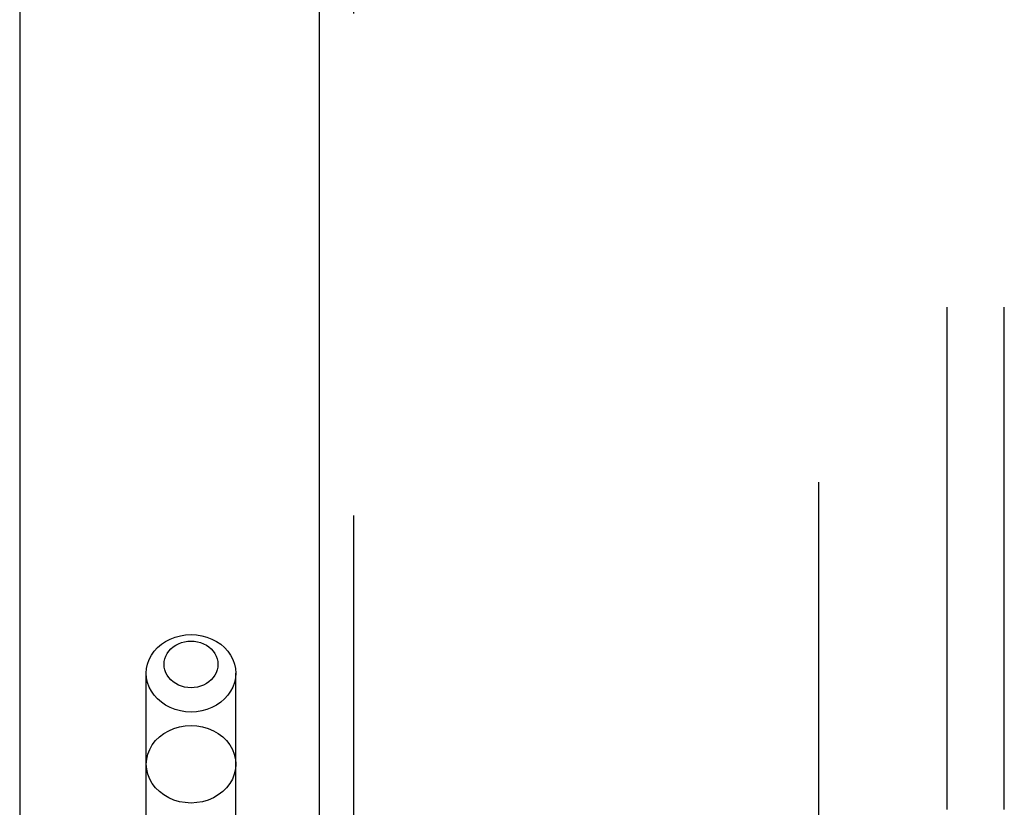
# Model space of a CAD drawing. Header units: inches. Extents: x 0 to 200, y 0 to 129.
# Tile 50 of 256: x 37.82 to 39.97, y 40.42 to 42.15. Entities that reach past the tile are written whole.
import ezdxf

# ---------------------------------------------------------------- set-up
doc = ezdxf.new("R2010")
doc.units = ezdxf.units.IN
doc.header["$LTSCALE"] = 11
doc.header["$MEASUREMENT"] = 0
doc.linetypes.add('HIDDEN', pattern=[0.2, 0.1, -0.1])
doc.layers.get('0').update_dxf_attribs({"linetype": 'CONTINUOUS'})
for name, color, linetype in [('DEFAULT_2', 8, 'HIDDEN'), ('LEFTHAND_DOOR_ASSEMBLY', 7, 'CONTINUOUS'), ('SUBPANEL', 7, 'CONTINUOUS')]:
    doc.layers.add(name, color=color, linetype=linetype)

msp = doc.modelspace()

# ---------------------------------------------------------------- linework, layer by layer
at = {"color": 3, "linetype": 'Continuous'}
msp.add_line((37.8178, 97.2118), (37.8178, 34.2898), dxfattribs=at)
at = {"layer": 'DEFAULT_2', "color": 8, "linetype": 'HIDDEN'}
msp.add_line((39.5678, 35.6338), (39.5678, 92.7378), dxfattribs=at)
at = {"layer": 'LEFTHAND_DOOR_ASSEMBLY', "color": 3, "linetype": 'Continuous'}
msp.add_line((38.4736, 93.8608), (38.4736, 34.5108), dxfattribs=at)
at = {"layer": 'LEFTHAND_DOOR_ASSEMBLY', "color": 8, "linetype": 'HIDDEN'}
for p, q in [((38.5486, 93.8608), (38.5486, 34.5108)), ((38.0951, 37.5328), (38.0951, 40.7152)), ((38.2911, 37.5328), (38.2911, 40.7152))]:
    msp.add_line(p, q, dxfattribs=at)
for points in [[(38.0951, 40.7152), (38.0958, 40.7254), (38.0979, 40.7355), (38.1014, 40.7453), (38.1063, 40.7546), (38.1124, 40.7634), (38.1197, 40.7714), (38.1281, 40.7787), (38.1374, 40.785), (38.1475, 40.7903), (38.1583, 40.7945), (38.1696, 40.7976), (38.1812, 40.7994), (38.1931, 40.8)], [(38.1931, 40.8), (38.2049, 40.7994), (38.2165, 40.7976), (38.2278, 40.7945), (38.2386, 40.7903), (38.2487, 40.785), (38.258, 40.7787), (38.2664, 40.7714), (38.2737, 40.7634), (38.2798, 40.7546), (38.2847, 40.7453), (38.2882, 40.7355), (38.2903, 40.7254), (38.2911, 40.7152)], [(38.1931, 40.6836), (38.1859, 40.6839), (38.1789, 40.6851), (38.1721, 40.6869), (38.1656, 40.6894), (38.1596, 40.6926), (38.1539, 40.6964), (38.1489, 40.7008), (38.1445, 40.7056), (38.1408, 40.7109), (38.1379, 40.7165), (38.1358, 40.7224), (38.1345, 40.7285), (38.1341, 40.7347), (38.1345, 40.7408), (38.1358, 40.7469), (38.1379, 40.7528), (38.1408, 40.7584), (38.1445, 40.7637), (38.1489, 40.7686), (38.1539, 40.7729), (38.1596, 40.7767), (38.1657, 40.7799), (38.1721, 40.7824), (38.1789, 40.7843), (38.1859, 40.7854), (38.1931, 40.7858)], [(38.1931, 40.7858), (38.2002, 40.7854), (38.2072, 40.7843), (38.214, 40.7824), (38.2205, 40.7799), (38.2266, 40.7767), (38.2322, 40.7729), (38.2372, 40.7685), (38.2416, 40.7637), (38.2453, 40.7584), (38.2482, 40.7528), (38.2503, 40.7469), (38.2516, 40.7408), (38.252, 40.7347), (38.2516, 40.7285), (38.2503, 40.7224), (38.2482, 40.7165), (38.2453, 40.7109), (38.2416, 40.7056), (38.2372, 40.7008), (38.2322, 40.6964), (38.2266, 40.6926), (38.2205, 40.6894), (38.214, 40.6869), (38.2072, 40.6851), (38.2002, 40.6839), (38.1931, 40.6836)], [(38.1931, 40.6303), (38.1812, 40.6309), (38.1696, 40.6328), (38.1583, 40.6358), (38.1475, 40.64), (38.1374, 40.6453), (38.1281, 40.6516), (38.1197, 40.6589), (38.1124, 40.6669), (38.1063, 40.6757), (38.1014, 40.6851), (38.0979, 40.6949), (38.0958, 40.7049), (38.0951, 40.7152)], [(38.2911, 40.7152), (38.2903, 40.7049), (38.2882, 40.6949), (38.2847, 40.6851), (38.2798, 40.6757), (38.2737, 40.6669), (38.2664, 40.6589), (38.258, 40.6516), (38.2487, 40.6453), (38.2386, 40.64), (38.2278, 40.6358), (38.2165, 40.6328), (38.2049, 40.6309), (38.1931, 40.6303)], [(38.0951, 40.5159), (38.0959, 40.527), (38.0984, 40.5379), (38.1025, 40.5484), (38.1082, 40.5583), (38.1153, 40.5676), (38.1238, 40.5759), (38.1334, 40.5832), (38.1441, 40.5894), (38.1556, 40.5943), (38.1677, 40.5979), (38.1803, 40.6001), (38.1931, 40.6008)], [(38.1931, 40.6008), (38.2058, 40.6001), (38.2184, 40.5979), (38.2306, 40.5943), (38.2421, 40.5894), (38.2527, 40.5832), (38.2624, 40.5759), (38.2708, 40.5676), (38.2779, 40.5583), (38.2836, 40.5484), (38.2877, 40.5379), (38.2902, 40.527), (38.2911, 40.5159)], [(38.1931, 40.431), (38.1803, 40.4318), (38.1677, 40.4339), (38.1556, 40.4375), (38.1441, 40.4424), (38.1334, 40.4486), (38.1238, 40.4559), (38.1153, 40.4642), (38.1082, 40.4735), (38.1025, 40.4834), (38.0984, 40.4939), (38.0959, 40.5048), (38.0951, 40.5159)], [(38.2911, 40.5159), (38.2902, 40.5048), (38.2877, 40.4939), (38.2836, 40.4834), (38.2779, 40.4735), (38.2708, 40.4642), (38.2624, 40.4559), (38.2527, 40.4486), (38.2421, 40.4424), (38.2306, 40.4375), (38.2184, 40.4339), (38.2058, 40.4318), (38.1931, 40.431)]]:
    msp.add_lwpolyline(points, dxfattribs=at)
at = {"layer": 'SUBPANEL', "color": 8, "linetype": 'HIDDEN'}
for p, q in [((39.8491, 38.2171), (39.8491, 90.1546)), ((39.9741, 38.2171), (39.9741, 90.1546))]:
    msp.add_line(p, q, dxfattribs=at)

doc.saveas('drawing.dxf')
